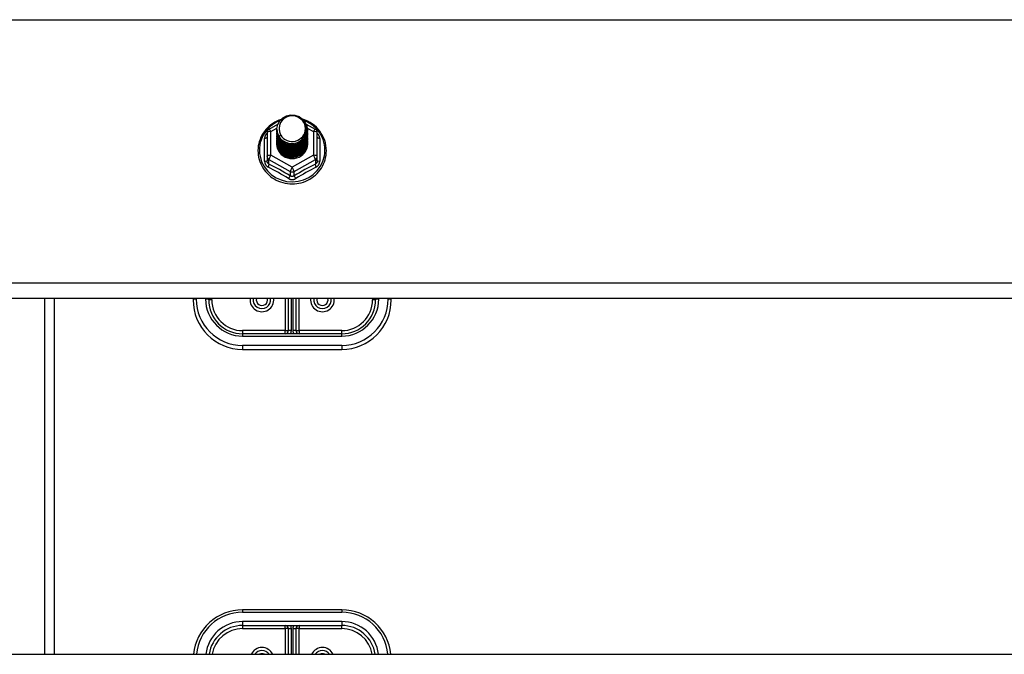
# Model space of a CAD drawing. Header units: inches. Extents: x 80 to 200, y 57 to 89.
# Tile 47 of 63: x 160.34 to 170.28, y 72.22 to 78.62. Entities that reach past the tile are written whole.
import ezdxf

# ---------------------------------------------------------------- set-up
doc = ezdxf.new("R2010")
doc.units = ezdxf.units.IN
doc.header["$MEASUREMENT"] = 0
doc.layers.add('Visible Edges(ANSI)', color=7, linetype='Continuous', lineweight=25)
doc.layers.add('Visible Tangent Edges(ANSI)', color=7, linetype='Continuous', lineweight=25)

msp = doc.modelspace()

# ---------------------------------------------------------------- linework, layer by layer
at = {"layer": 'Visible Edges(ANSI)'}
for p, q in [((162.856, 77.5184), (162.946, 77.5687)), ((162.9362, 77.5168), (162.9362, 77.5172)), ((163.2309, 77.5701), (163.3235, 77.5184)), ((162.8358, 77.484), (162.8358, 77.2445)), ((162.9362, 77.5042), (162.9362, 77.5046)), ((162.9362, 77.4917), (162.9362, 77.4921)), ((162.9362, 77.4791), (162.9362, 77.4796)), ((162.9362, 77.4666), (162.9362, 77.467)), ((162.9362, 77.4541), (162.9362, 77.4545)), ((162.9362, 77.4415), (162.9362, 77.4419)), ((162.9362, 77.429), (162.9362, 77.4294)), ((162.9362, 77.4164), (162.9362, 77.4169)), ((163.2433, 77.5105), (163.2433, 77.5109)), ((163.2433, 77.4979), (163.2433, 77.4984)), ((163.2433, 77.4854), (163.2433, 77.4858)), ((163.2433, 77.4729), (163.2433, 77.4733)), ((163.2433, 77.4603), (163.2433, 77.4607)), ((163.2433, 77.4478), (163.2433, 77.4482)), ((163.2433, 77.4353), (163.2433, 77.4357)), ((163.2433, 77.4227), (163.2433, 77.4231)), ((163.3436, 77.2445), (163.3436, 77.484)), ((162.9362, 77.4039), (162.9362, 77.4043)), ((162.9362, 77.3914), (162.9362, 77.3918)), ((162.9362, 77.3788), (162.9362, 77.3792)), ((163.2433, 77.4102), (163.2433, 77.4106)), ((163.2433, 77.3976), (163.2433, 77.3981)), ((163.2433, 77.3851), (163.2433, 77.3855)), ((162.8358, 77.2445), (162.8358, 77.1996)), ((163.0713, 77.2305), (163.07, 77.223)), ((163.3436, 77.1996), (163.3436, 77.2445)), ((195.0897, 75.8076), (140.9559, 75.8076)), ((160.5897, 75.8076), (160.5897, 72.2168)), ((162.0897, 75.8076), (162.0897, 75.7953)), ((162.2472, 75.7953), (162.2472, 75.8076)), ((163.0503, 75.8076), (163.0503, 75.4843)), ((163.1291, 75.4843), (163.1291, 75.8076)), ((163.9322, 75.8076), (163.9322, 75.7953)), ((164.0897, 75.7953), (164.0897, 75.8076)), ((163.5897, 75.4528), (162.5897, 75.4528)), ((162.5897, 75.2953), (163.5897, 75.2953)), ((163.5897, 72.6654), (162.5897, 72.6654)), ((162.5897, 72.5079), (163.5897, 72.5079)), ((163.0503, 72.4764), (163.0503, 72.2168)), ((163.1291, 72.2168), (163.1291, 72.4764)), ((140.9559, 72.2168), (195.0897, 72.2168))]:
    msp.add_line(p, q, dxfattribs=at)
at = {"layer": 'Visible Edges(ANSI)', "flags": 128}
for points in [[(162.9778, 77.6173), (162.9558, 77.6092), (162.9344, 77.5996), (162.9137, 77.5886), (162.8938, 77.5763), (162.8748, 77.5626), (162.8569, 77.5478), (162.84, 77.5317), (162.8243, 77.5146), (162.8098, 77.4965), (162.7966, 77.4775), (162.7848, 77.4576), (162.7745, 77.437), (162.7656, 77.4157), (162.7582, 77.3939), (162.7524, 77.3716), (162.7482, 77.349), (162.7456, 77.3262), (162.7446, 77.3033), (162.7452, 77.2803), (162.7475, 77.2575), (162.7513, 77.2348), (162.7568, 77.2125), (162.7638, 77.1905), (162.7724, 77.1691), (162.7824, 77.1484), (162.7939, 77.1283), (162.8068, 77.1091), (162.821, 77.0908), (162.8364, 77.0734), (162.8531, 77.0572), (162.8708, 77.042), (162.8895, 77.0281), (162.9092, 77.0155), (162.9297, 77.0042), (162.951, 76.9943), (162.9729, 76.9859), (162.9953, 76.9789), (163.0182, 76.9734), (163.0414, 76.9694), (163.0649, 76.967), (163.0884, 76.9661), (163.112, 76.9668), (163.1354, 76.9691), (163.1587, 76.9729), (163.1816, 76.9782), (163.2041, 76.985), (163.226, 76.9933), (163.2474, 77.0031), (163.268, 77.0142), (163.2878, 77.0267), (163.3066, 77.0405), (163.3245, 77.0554), (163.3412, 77.0716), (163.3568, 77.0888), (163.3712, 77.107), (163.3842, 77.1262), (163.3958, 77.1461), (163.406, 77.1668), (163.4147, 77.1882), (163.4219, 77.21), (163.4276, 77.2323), (163.4316, 77.255), (163.4341, 77.2778), (163.4349, 77.3008)], [(162.9571, 77.4434), (162.9407, 77.482), (162.9363, 77.5235), (162.9444, 77.5644), (162.9642, 77.6015), (162.9942, 77.6317), (163.032, 77.6524), (163.0744, 77.662), (163.118, 77.6596), (163.1594, 77.6454), (163.1951, 77.6205), (163.2223, 77.5869), (163.2387, 77.5471), (163.2431, 77.5045), (163.2351, 77.4624), (163.2153, 77.4242), (163.1853, 77.3929), (163.1476, 77.371), (163.1052, 77.3602), (163.0615, 77.3614), (163.0202, 77.3745), (162.9844, 77.3982), (162.9572, 77.4307), (162.9407, 77.4692), (162.9363, 77.5107)], [(162.9757, 77.4188), (162.9984, 77.4), (163.0246, 77.3858), (163.0532, 77.3769), (163.0831, 77.3737), (163.113, 77.3763), (163.1419, 77.3846), (163.1685, 77.3984), (163.1917, 77.4171), (163.2105, 77.4399), (163.2242, 77.466), (163.232, 77.4943), (163.2337, 77.5235), (163.2292, 77.5524), (163.2185, 77.5798), (163.2022, 77.6044), (163.1809, 77.6251), (163.1557, 77.641), (163.1275, 77.6513), (163.0978, 77.6555), (163.0679, 77.6535), (163.0392, 77.6452), (163.0132, 77.631), (162.991, 77.6117), (162.9739, 77.5881)], [(163.4349, 77.3008), (163.4338, 77.327), (163.4306, 77.3531), (163.4253, 77.3789), (163.418, 77.4042), (163.4086, 77.4289), (163.3972, 77.4528), (163.384, 77.4757), (163.3689, 77.4975), (163.3522, 77.5181), (163.3338, 77.5374), (163.3139, 77.5552), (163.2927, 77.5714), (163.2702, 77.586), (163.2467, 77.5988), (163.2221, 77.6098), (163.1968, 77.6189)], [(162.9362, 77.5168), (162.9362, 77.5123), (162.9365, 77.5078), (162.9368, 77.5033), (162.9373, 77.4989), (162.938, 77.4945), (162.9387, 77.49), (162.9397, 77.4856), (162.9407, 77.4813), (162.9419, 77.477), (162.9433, 77.4727), (162.9448, 77.4684), (162.9464, 77.4642), (162.9481, 77.4601), (162.95, 77.456), (162.952, 77.4519), (162.9542, 77.448), (162.9564, 77.444), (162.9588, 77.4402), (162.9614, 77.4364), (162.964, 77.4327), (162.9667, 77.4291), (162.9696, 77.4256), (162.9726, 77.4221), (162.9757, 77.4188)], [(162.9739, 77.5881), (162.9726, 77.5856), (162.9714, 77.583), (162.9702, 77.5805), (162.9691, 77.5779), (162.9681, 77.5753), (162.9671, 77.5726), (162.9662, 77.57), (162.9653, 77.5673), (162.9645, 77.5646), (162.9637, 77.5619), (162.9631, 77.5591), (162.9624, 77.5564), (162.9619, 77.5536), (162.9614, 77.5509), (162.961, 77.5481), (162.9606, 77.5453), (162.9603, 77.5425), (162.9601, 77.5397), (162.9599, 77.5369), (162.9598, 77.5341), (162.9597, 77.5313), (162.9598, 77.5285), (162.9598, 77.5257), (162.96, 77.5229)], [(162.96, 77.5229), (162.9599, 77.5201), (162.9598, 77.5173), (162.9598, 77.5145), (162.9598, 77.5117), (162.96, 77.5089), (162.9601, 77.5061), (162.9604, 77.5033), (162.9607, 77.5005), (162.9611, 77.4978), (162.9615, 77.495), (162.962, 77.4922), (162.9626, 77.4895), (162.9632, 77.4867), (162.9639, 77.484), (162.9647, 77.4813), (162.9655, 77.4786), (162.9664, 77.4759), (162.9673, 77.4733), (162.9683, 77.4706), (162.9694, 77.468), (162.9705, 77.4654), (162.9717, 77.4629), (162.9729, 77.4603), (162.9742, 77.4578)], [(162.9362, 77.5042), (162.9375, 77.4851), (162.9414, 77.4663), (162.9479, 77.4482), (162.9567, 77.431), (162.9679, 77.4151), (162.9811, 77.4008), (162.9962, 77.3883), (163.0129, 77.3777), (163.031, 77.3694), (163.05, 77.3634), (163.0697, 77.3599), (163.0897, 77.3589), (163.1098, 77.3604), (163.1295, 77.3645), (163.1485, 77.371), (163.1665, 77.3798), (163.1832, 77.3909), (163.1983, 77.4039), (163.2115, 77.4188), (163.2227, 77.4352), (163.2316, 77.4529), (163.238, 77.4715), (163.2419, 77.4908), (163.2433, 77.5105)], [(162.9362, 77.4917), (162.9375, 77.4726), (162.9414, 77.4538), (162.9479, 77.4356), (162.9567, 77.4185), (162.9679, 77.4026), (162.9811, 77.3883), (162.9962, 77.3757), (163.0129, 77.3652), (163.031, 77.3569), (163.05, 77.3509), (163.0697, 77.3473), (163.0897, 77.3463), (163.1098, 77.3479), (163.1295, 77.3519), (163.1485, 77.3584), (163.1665, 77.3673), (163.1832, 77.3783), (163.1983, 77.3914), (163.2115, 77.4063), (163.2227, 77.4227), (163.2316, 77.4403), (163.238, 77.459), (163.2419, 77.4783), (163.2433, 77.4979)], [(162.9362, 77.4791), (162.9375, 77.46), (162.9414, 77.4412), (162.9479, 77.4231), (162.9567, 77.4059), (162.9679, 77.3901), (162.9811, 77.3757), (162.9962, 77.3632), (163.0129, 77.3526), (163.031, 77.3443), (163.05, 77.3383), (163.0697, 77.3348), (163.0897, 77.3338), (163.1098, 77.3353), (163.1295, 77.3394), (163.1485, 77.3459), (163.1665, 77.3547), (163.1832, 77.3658), (163.1983, 77.3789), (163.2115, 77.3937), (163.2227, 77.4101), (163.2316, 77.4278), (163.238, 77.4465), (163.2419, 77.4658), (163.2433, 77.4854)], [(162.9362, 77.4666), (162.9375, 77.4475), (162.9414, 77.4287), (162.9479, 77.4106), (162.9567, 77.3934), (162.9679, 77.3775), (162.9811, 77.3632), (162.9962, 77.3506), (163.0129, 77.3401), (163.031, 77.3318), (163.05, 77.3258), (163.0697, 77.3223), (163.0897, 77.3213), (163.1098, 77.3228), (163.1295, 77.3268), (163.1485, 77.3333), (163.1665, 77.3422), (163.1832, 77.3533), (163.1983, 77.3663), (163.2115, 77.3812), (163.2227, 77.3976), (163.2316, 77.4153), (163.238, 77.4339), (163.2419, 77.4532), (163.2433, 77.4729)], [(162.9362, 77.4541), (162.9375, 77.4349), (162.9414, 77.4162), (162.9479, 77.398), (162.9567, 77.3809), (162.9679, 77.365), (162.9811, 77.3506), (162.9962, 77.3381), (163.0129, 77.3276), (163.031, 77.3192), (163.05, 77.3133), (163.0697, 77.3097), (163.0897, 77.3087), (163.1098, 77.3103), (163.1295, 77.3143), (163.1485, 77.3208), (163.1665, 77.3297), (163.1832, 77.3407), (163.1983, 77.3538), (163.2115, 77.3686), (163.2227, 77.3851), (163.2316, 77.4027), (163.238, 77.4214), (163.2419, 77.4407), (163.2433, 77.4603)], [(162.9362, 77.4415), (162.9375, 77.4224), (162.9414, 77.4036), (162.9479, 77.3855), (162.9567, 77.3683), (162.9679, 77.3524), (162.9811, 77.3381), (162.9962, 77.3256), (163.0129, 77.315), (163.031, 77.3067), (163.05, 77.3007), (163.0697, 77.2972), (163.0897, 77.2962), (163.1098, 77.2977), (163.1295, 77.3018), (163.1485, 77.3083), (163.1665, 77.3171), (163.1832, 77.3282), (163.1983, 77.3412), (163.2115, 77.3561), (163.2227, 77.3725), (163.2316, 77.3902), (163.238, 77.4088), (163.2419, 77.4282), (163.2433, 77.4478)], [(162.9362, 77.429), (162.9375, 77.4099), (162.9414, 77.3911), (162.9479, 77.373), (162.9567, 77.3558), (162.9679, 77.3399), (162.9811, 77.3256), (162.9962, 77.313), (163.0129, 77.3025), (163.031, 77.2942), (163.05, 77.2882), (163.0697, 77.2847), (163.0897, 77.2836), (163.1098, 77.2852), (163.1295, 77.2892), (163.1485, 77.2957), (163.1665, 77.3046), (163.1832, 77.3156), (163.1983, 77.3287), (163.2115, 77.3436), (163.2227, 77.36), (163.2316, 77.3777), (163.238, 77.3963), (163.2419, 77.4156), (163.2433, 77.4353)], [(162.9362, 77.4164), (162.9375, 77.3973), (162.9414, 77.3785), (162.9479, 77.3604), (162.9567, 77.3433), (162.9679, 77.3274), (162.9811, 77.313), (162.9962, 77.3005), (163.0129, 77.29), (163.031, 77.2816), (163.05, 77.2756), (163.0697, 77.2721), (163.0897, 77.2711), (163.1098, 77.2726), (163.1295, 77.2767), (163.1485, 77.2832), (163.1665, 77.292), (163.1832, 77.3031), (163.1983, 77.3162), (163.2115, 77.331), (163.2227, 77.3474), (163.2316, 77.3651), (163.238, 77.3838), (163.2419, 77.4031), (163.2433, 77.4227)], [(163.2431, 77.5044), (163.2426, 77.4842), (163.2393, 77.4643), (163.2333, 77.445), (163.2247, 77.4266), (163.2137, 77.4095), (163.2004, 77.394), (163.1852, 77.3803), (163.1682, 77.3687), (163.1498, 77.3594), (163.1304, 77.3526), (163.1102, 77.3483), (163.0896, 77.3467), (163.0691, 77.3478), (163.0489, 77.3516), (163.0294, 77.3579), (163.0111, 77.3666), (162.9941, 77.3777), (162.9789, 77.3909), (162.9657, 77.4059), (162.9547, 77.4224), (162.9461, 77.4403), (162.9401, 77.4591), (162.9368, 77.4785), (162.9363, 77.4982)], [(163.2431, 77.4919), (163.2426, 77.4717), (163.2393, 77.4518), (163.2333, 77.4324), (163.2247, 77.4141), (163.2137, 77.3969), (163.2004, 77.3814), (163.1852, 77.3677), (163.1682, 77.3562), (163.1498, 77.3469), (163.1304, 77.34), (163.1102, 77.3358), (163.0896, 77.3342), (163.0691, 77.3353), (163.0489, 77.339), (163.0294, 77.3453), (163.0111, 77.3541), (162.9941, 77.3652), (162.9789, 77.3783), (162.9657, 77.3933), (162.9547, 77.4099), (162.9461, 77.4278), (162.9401, 77.4466), (162.9368, 77.466), (162.9363, 77.4856)], [(163.2431, 77.4793), (163.2426, 77.4592), (163.2393, 77.4392), (163.2333, 77.4199), (163.2247, 77.4015), (163.2137, 77.3844), (163.2004, 77.3689), (163.1852, 77.3552), (163.1682, 77.3436), (163.1498, 77.3343), (163.1304, 77.3275), (163.1102, 77.3233), (163.0896, 77.3217), (163.0691, 77.3228), (163.0489, 77.3265), (163.0294, 77.3328), (163.0111, 77.3416), (162.9941, 77.3526), (162.9789, 77.3658), (162.9657, 77.3808), (162.9547, 77.3974), (162.9461, 77.4152), (162.9401, 77.434), (162.9368, 77.4534), (162.9363, 77.4731)], [(163.2431, 77.4668), (163.2426, 77.4466), (163.2393, 77.4267), (163.2333, 77.4074), (163.2247, 77.389), (163.2137, 77.3719), (163.2004, 77.3563), (163.1852, 77.3427), (163.1682, 77.3311), (163.1498, 77.3218), (163.1304, 77.315), (163.1102, 77.3107), (163.0896, 77.3091), (163.0691, 77.3102), (163.0489, 77.3139), (163.0294, 77.3203), (163.0111, 77.329), (162.9941, 77.3401), (162.9789, 77.3532), (162.9657, 77.3682), (162.9547, 77.3848), (162.9461, 77.4027), (162.9401, 77.4215), (162.9368, 77.4409), (162.9363, 77.4605)], [(163.2431, 77.4543), (163.2426, 77.4341), (163.2393, 77.4141), (163.2333, 77.3948), (163.2247, 77.3764), (163.2137, 77.3593), (163.2004, 77.3438), (163.1852, 77.3301), (163.1682, 77.3185), (163.1498, 77.3093), (163.1304, 77.3024), (163.1102, 77.2982), (163.0896, 77.2966), (163.0691, 77.2977), (163.0489, 77.3014), (163.0294, 77.3077), (163.0111, 77.3165), (162.9941, 77.3275), (162.9789, 77.3407), (162.9657, 77.3557), (162.9547, 77.3723), (162.9461, 77.3901), (162.9401, 77.4089), (162.9368, 77.4283), (162.9363, 77.448)], [(163.2431, 77.4417), (163.2426, 77.4215), (163.2393, 77.4016), (163.2333, 77.3823), (163.2247, 77.3639), (163.2137, 77.3468), (163.2004, 77.3313), (163.1852, 77.3176), (163.1682, 77.306), (163.1498, 77.2967), (163.1304, 77.2899), (163.1102, 77.2857), (163.0896, 77.2841), (163.0691, 77.2851), (163.0489, 77.2889), (163.0294, 77.2952), (163.0111, 77.3039), (162.9941, 77.315), (162.9789, 77.3282), (162.9657, 77.3432), (162.9547, 77.3598), (162.9461, 77.3776), (162.9401, 77.3964), (162.9368, 77.4158), (162.9363, 77.4355)], [(163.2431, 77.4292), (163.2426, 77.409), (163.2393, 77.3891), (163.2333, 77.3697), (163.2247, 77.3514), (163.2137, 77.3343), (163.2004, 77.3187), (163.1852, 77.305), (163.1682, 77.2935), (163.1498, 77.2842), (163.1304, 77.2774), (163.1102, 77.2731), (163.0896, 77.2715), (163.0691, 77.2726), (163.0489, 77.2763), (163.0294, 77.2826), (163.0111, 77.2914), (162.9941, 77.3025), (162.9789, 77.3156), (162.9657, 77.3306), (162.9547, 77.3472), (162.9461, 77.3651), (162.9401, 77.3839), (162.9368, 77.4033), (162.9363, 77.4229)], [(163.2431, 77.4167), (163.2426, 77.3965), (163.2393, 77.3765), (163.2333, 77.3572), (163.2247, 77.3388), (163.2137, 77.3217), (163.2004, 77.3062), (163.1852, 77.2925), (163.1682, 77.2809), (163.1498, 77.2716), (163.1304, 77.2648), (163.1102, 77.2606), (163.0896, 77.259), (163.0691, 77.2601), (163.0489, 77.2638), (163.0294, 77.2701), (163.0111, 77.2789), (162.9941, 77.2899), (162.9789, 77.3031), (162.9657, 77.3181), (162.9547, 77.3347), (162.9461, 77.3525), (162.9401, 77.3713), (162.9368, 77.3907), (162.9363, 77.4104)], [(162.9742, 77.4578), (162.9735, 77.4572), (162.9728, 77.4566), (162.9721, 77.456), (162.9714, 77.4554), (162.9706, 77.4548), (162.9699, 77.4542), (162.9692, 77.4536), (162.9685, 77.453), (162.9678, 77.4524), (162.9671, 77.4518), (162.9664, 77.4512), (162.9656, 77.4506), (162.9649, 77.45), (162.9642, 77.4494), (162.9635, 77.4488), (162.9628, 77.4482), (162.9621, 77.4476), (162.9614, 77.447), (162.9606, 77.4464), (162.9599, 77.4458), (162.9592, 77.4452), (162.9585, 77.4446), (162.9578, 77.444), (162.9571, 77.4434)], [(162.9362, 77.4039), (162.9375, 77.3848), (162.9414, 77.366), (162.9479, 77.3479), (162.9567, 77.3307), (162.9679, 77.3148), (162.9811, 77.3005), (162.9962, 77.2879), (163.0129, 77.2774), (163.031, 77.2691), (163.05, 77.2631), (163.0697, 77.2596), (163.0897, 77.2586), (163.1098, 77.2601), (163.1295, 77.2642), (163.1485, 77.2707), (163.1665, 77.2795), (163.1832, 77.2906), (163.1983, 77.3036), (163.2115, 77.3185), (163.2227, 77.3349), (163.2316, 77.3526), (163.238, 77.3712), (163.2419, 77.3905), (163.2433, 77.4102)], [(162.9362, 77.3914), (162.9375, 77.3723), (162.9414, 77.3535), (162.9479, 77.3353), (162.9567, 77.3182), (162.9679, 77.3023), (162.9811, 77.288), (162.9962, 77.2754), (163.0129, 77.2649), (163.031, 77.2565), (163.05, 77.2506), (163.0697, 77.247), (163.0897, 77.246), (163.1098, 77.2476), (163.1295, 77.2516), (163.1485, 77.2581), (163.1665, 77.267), (163.1832, 77.278), (163.1983, 77.2911), (163.2115, 77.3059), (163.2227, 77.3224), (163.2316, 77.34), (163.238, 77.3587), (163.2419, 77.378), (163.2433, 77.3976)], [(162.9362, 77.3788), (162.9375, 77.3597), (162.9414, 77.3409), (162.9479, 77.3228), (162.9567, 77.3056), (162.9679, 77.2898), (162.9811, 77.2754), (162.9962, 77.2629), (163.0129, 77.2523), (163.031, 77.244), (163.05, 77.238), (163.0697, 77.2345), (163.0897, 77.2335), (163.1098, 77.235), (163.1295, 77.2391), (163.1485, 77.2456), (163.1665, 77.2544), (163.1832, 77.2655), (163.1983, 77.2785), (163.2115, 77.2934), (163.2227, 77.3098), (163.2316, 77.3275), (163.238, 77.3462), (163.2419, 77.3655), (163.2433, 77.3851)], [(163.2431, 77.4041), (163.2426, 77.3839), (163.2393, 77.364), (163.2333, 77.3447), (163.2247, 77.3263), (163.2137, 77.3092), (163.2004, 77.2936), (163.1852, 77.28), (163.1682, 77.2684), (163.1498, 77.2591), (163.1304, 77.2523), (163.1102, 77.248), (163.0896, 77.2464), (163.0691, 77.2475), (163.0489, 77.2513), (163.0294, 77.2576), (163.0111, 77.2663), (162.9941, 77.2774), (162.9789, 77.2905), (162.9657, 77.3056), (162.9547, 77.3221), (162.9461, 77.34), (162.9401, 77.3588), (162.9368, 77.3782), (162.9363, 77.3978)], [(163.2431, 77.3916), (163.2426, 77.3714), (163.2393, 77.3515), (163.2333, 77.3321), (163.2247, 77.3137), (163.2137, 77.2966), (163.2004, 77.2811), (163.1852, 77.2674), (163.1682, 77.2558), (163.1498, 77.2466), (163.1304, 77.2397), (163.1102, 77.2355), (163.0896, 77.2339), (163.0691, 77.235), (163.0489, 77.2387), (163.0294, 77.245), (163.0111, 77.2538), (162.9941, 77.2649), (162.9789, 77.278), (162.9657, 77.293), (162.9547, 77.3096), (162.9461, 77.3275), (162.9401, 77.3463), (162.9368, 77.3657), (162.9363, 77.3853)], [(163.07, 77.223), (163.0617, 77.2243), (163.0536, 77.2261), (163.0456, 77.2283), (163.0377, 77.2309), (163.03, 77.234), (163.0224, 77.2374), (163.0151, 77.2412), (163.0079, 77.2454), (163.0011, 77.2499), (162.9945, 77.2548), (162.9881, 77.26), (162.9821, 77.2656), (162.9764, 77.2714), (162.9711, 77.2776), (162.966, 77.284), (162.9614, 77.2907), (162.9571, 77.2976), (162.9533, 77.3047), (162.9498, 77.3119), (162.9468, 77.3194), (162.9442, 77.327), (162.942, 77.3348), (162.9403, 77.3427), (162.9391, 77.3506)], [(163.2431, 77.379), (163.2431, 77.3789), (163.2431, 77.3788), (163.2431, 77.3788), (163.2431, 77.3787), (163.2431, 77.3786), (163.2432, 77.3785), (163.2432, 77.3784), (163.2432, 77.3783), (163.2432, 77.3782), (163.2432, 77.3781), (163.2432, 77.378), (163.2432, 77.3779), (163.2432, 77.3778), (163.2432, 77.3777), (163.2432, 77.3776), (163.2432, 77.3775), (163.2432, 77.3774), (163.2432, 77.3773), (163.2432, 77.3772), (163.2432, 77.3771), (163.2432, 77.3771), (163.2432, 77.377), (163.2432, 77.3769), (163.2432, 77.3768)]]:
    msp.add_lwpolyline(points, dxfattribs=at)
at = {"layer": 'Visible Edges(ANSI)'}
for centre, radius, start, end in [((162.8751, 77.484), 0.0394, 119.17447, 180), ((163.3043, 77.484), 0.0394, 0, 60.82553), ((162.5897, 75.7953), 0.5, 180, 270), ((162.5897, 75.7953), 0.3425, 180, 270), ((162.7846, 75.7953), 0.0886, 172.04133, 7.95867), ((163.3948, 75.7953), 0.0886, 172.04133, 7.95867), ((163.5897, 75.7953), 0.3425, 270, 0), ((163.5897, 75.7953), 0.5, 270, 0), ((163.0188, 75.4843), 0.0315, 270, 0), ((163.1606, 75.4843), 0.0315, 180, 270), ((162.5897, 72.1654), 0.5, 90, 174.09601), ((163.5897, 72.1654), 0.5, 5.90399, 90), ((162.5897, 72.1654), 0.3425, 90, 171.36411), ((163.0188, 72.4764), 0.0315, 0, 90), ((163.1606, 72.4764), 0.0315, 90, 180), ((163.5897, 72.1654), 0.3425, 8.63589, 90), ((162.7846, 72.1654), 0.0886, 35.4926, 144.5074), ((163.3948, 72.1654), 0.0886, 35.4926, 144.5074)]:
    msp.add_arc(centre, radius, start, end, dxfattribs=at)
for centre, major_axis, start_param, end_param in [((163.0897, 77.5232), (0.1339, 0), 3.671471, 8.899926), ((163.0897, 77.5182), (0.1535, 0), 3.669461, 3.875388), ((163.0897, 77.3743), (-0.1585, 0), 6.031816, 9.674875)]:
    msp.add_ellipse(centre, major_axis=major_axis, ratio=0.966998, start_param=start_param, end_param=end_param, dxfattribs=at)
at = {"layer": 'Visible Tangent Edges(ANSI)'}
for p, q in [((140.9559, 78.6237), (195.0897, 78.6237)), ((162.8751, 77.4941), (162.9366, 77.5284)), ((163.2422, 77.5287), (163.3043, 77.4941)), ((162.8115, 77.1967), (162.8115, 77.4239)), ((162.8751, 77.2545), (162.8751, 77.4941)), ((163.3043, 77.4941), (163.3043, 77.2545)), ((163.3679, 77.4239), (163.3679, 77.1967)), ((163.0897, 77.1347), (162.8751, 77.2545)), ((163.3043, 77.2545), (163.0897, 77.1347)), ((162.8555, 77.2115), (163.07, 77.0917)), ((162.8555, 77.1667), (162.8555, 77.2115)), ((163.1094, 77.0917), (163.324, 77.2115)), ((163.324, 77.2115), (163.324, 77.1667)), ((163.07, 77.0917), (163.07, 77.0469)), ((163.1094, 77.0469), (163.1094, 77.0917)), ((195.0897, 75.9644), (140.9559, 75.9644)), ((160.6887, 75.8076), (160.6887, 72.2168)), ((162.1212, 75.8033), (162.1212, 75.8076)), ((162.2157, 75.8076), (162.2157, 75.8033)), ((162.2787, 75.7953), (162.2472, 75.7953)), ((162.2787, 75.7953), (162.2787, 75.8076)), ((163.0188, 75.8076), (163.0188, 75.4843)), ((163.0818, 75.4843), (163.0818, 75.8076)), ((163.0976, 75.8076), (163.0976, 75.4843)), ((163.1606, 75.4843), (163.1606, 75.8076)), ((163.9007, 75.8076), (163.9007, 75.7953)), ((163.9322, 75.7953), (163.9007, 75.7953)), ((163.9637, 75.8033), (163.9637, 75.8076)), ((164.0582, 75.8076), (164.0582, 75.8033)), ((163.0188, 75.4843), (162.5897, 75.4843)), ((162.5897, 75.4843), (162.5897, 75.4528)), ((162.5897, 75.4528), (162.5897, 75.4293)), ((162.5897, 75.4293), (163.5897, 75.4293)), ((163.0188, 75.4528), (163.0188, 75.4843)), ((163.0188, 75.4843), (163.0503, 75.4843)), ((163.0818, 75.4843), (163.0503, 75.4843)), ((163.1291, 75.4843), (163.0976, 75.4843)), ((163.1291, 75.4843), (163.1606, 75.4843)), ((163.5897, 75.4843), (163.1606, 75.4843)), ((163.1606, 75.4843), (163.1606, 75.4528)), ((163.5897, 75.4528), (163.5897, 75.4843)), ((163.5897, 75.4293), (163.5897, 75.4528)), ((163.5897, 75.3348), (162.5897, 75.3348)), ((162.5897, 75.3348), (162.5897, 75.2953)), ((163.5897, 75.3348), (163.5897, 75.2953)), ((162.5897, 72.6654), (162.5897, 72.6419)), ((163.5897, 72.6654), (163.5897, 72.6419)), ((162.5897, 72.6419), (163.5897, 72.6419)), ((163.5897, 72.5474), (162.5897, 72.5474)), ((162.5897, 72.5474), (162.5897, 72.5079)), ((163.5897, 72.5474), (163.5897, 72.5079)), ((162.5897, 72.5079), (162.5897, 72.4764)), ((162.5897, 72.4764), (163.0188, 72.4764)), ((163.0188, 72.4764), (163.0188, 72.5079)), ((163.0188, 72.4764), (163.0188, 72.2168)), ((163.0503, 72.4764), (163.0188, 72.4764)), ((163.0503, 72.4764), (163.0818, 72.4764)), ((163.0818, 72.2168), (163.0818, 72.4764)), ((163.0976, 72.4764), (163.0976, 72.2168)), ((163.0976, 72.4764), (163.1291, 72.4764)), ((163.1606, 72.4764), (163.1291, 72.4764)), ((163.1606, 72.5079), (163.1606, 72.4764)), ((163.1606, 72.4764), (163.5897, 72.4764)), ((163.1606, 72.2168), (163.1606, 72.4764)), ((163.5897, 72.4764), (163.5897, 72.5079))]:
    msp.add_line(p, q, dxfattribs=at)
at = {"layer": 'Visible Tangent Edges(ANSI)', "flags": 128}
for points in [[(162.8358, 77.4766), (162.8339, 77.4748), (162.8321, 77.4729), (162.8303, 77.471), (162.8287, 77.4691), (162.827, 77.4671), (162.8255, 77.4651), (162.824, 77.463), (162.8226, 77.4609), (162.8213, 77.4587), (162.8201, 77.4565), (162.8189, 77.4543), (162.8178, 77.452), (162.8168, 77.4498), (162.8159, 77.4475), (162.8151, 77.4451), (162.8144, 77.4428), (162.8137, 77.4405), (162.8131, 77.4381), (162.8126, 77.4357), (162.8122, 77.4334), (162.8119, 77.431), (162.8117, 77.4286), (162.8116, 77.4263), (162.8115, 77.4239)], [(163.3679, 77.4239), (163.3678, 77.4263), (163.3677, 77.4286), (163.3675, 77.431), (163.3672, 77.4334), (163.3668, 77.4357), (163.3663, 77.4381), (163.3657, 77.4405), (163.3651, 77.4428), (163.3643, 77.4451), (163.3635, 77.4475), (163.3626, 77.4498), (163.3616, 77.452), (163.3605, 77.4543), (163.3594, 77.4565), (163.3581, 77.4587), (163.3568, 77.4609), (163.3554, 77.463), (163.3539, 77.4651), (163.3524, 77.4671), (163.3508, 77.4691), (163.3491, 77.471), (163.3473, 77.4729), (163.3455, 77.4748), (163.3436, 77.4766)], [(162.8115, 77.1967), (162.8116, 77.1934), (162.8118, 77.1902), (162.8122, 77.187), (162.8127, 77.1837), (162.8133, 77.1805), (162.8141, 77.1774), (162.815, 77.1743), (162.816, 77.1712), (162.8172, 77.1682), (162.8185, 77.1653), (162.82, 77.1624), (162.8216, 77.1597), (162.8233, 77.157), (162.8251, 77.1543), (162.827, 77.1518), (162.8291, 77.1494), (162.8312, 77.1471), (162.8335, 77.1449), (162.8358, 77.1428), (162.8383, 77.1408), (162.8408, 77.139), (162.8434, 77.1372), (162.8461, 77.1356), (162.8489, 77.1342)], [(162.8555, 77.1667), (162.854, 77.1674), (162.8526, 77.1681), (162.8512, 77.169), (162.8499, 77.1699), (162.8486, 77.1709), (162.8473, 77.172), (162.8462, 77.1731), (162.845, 77.1743), (162.8439, 77.1755), (162.8429, 77.1768), (162.842, 77.1782), (162.8411, 77.1796), (162.8402, 77.1811), (162.8395, 77.1826), (162.8388, 77.1842), (162.8381, 77.1858), (162.8376, 77.1874), (162.8371, 77.1891), (162.8367, 77.1908), (162.8364, 77.1925), (162.8361, 77.1943), (162.8359, 77.1961), (162.8358, 77.1978), (162.8358, 77.1996)], [(163.3436, 77.1996), (163.3436, 77.1978), (163.3435, 77.1961), (163.3433, 77.1943), (163.3431, 77.1925), (163.3427, 77.1908), (163.3423, 77.1891), (163.3418, 77.1874), (163.3413, 77.1858), (163.3407, 77.1842), (163.34, 77.1826), (163.3392, 77.1811), (163.3384, 77.1796), (163.3375, 77.1782), (163.3365, 77.1768), (163.3355, 77.1755), (163.3344, 77.1743), (163.3333, 77.1731), (163.3321, 77.172), (163.3308, 77.1709), (163.3295, 77.1699), (163.3282, 77.169), (163.3268, 77.1681), (163.3254, 77.1674), (163.324, 77.1667)], [(163.3305, 77.1342), (163.3333, 77.1356), (163.336, 77.1372), (163.3386, 77.139), (163.3411, 77.1408), (163.3436, 77.1428), (163.3459, 77.1449), (163.3482, 77.1471), (163.3504, 77.1494), (163.3524, 77.1518), (163.3543, 77.1543), (163.3562, 77.157), (163.3579, 77.1597), (163.3594, 77.1624), (163.3609, 77.1653), (163.3622, 77.1682), (163.3634, 77.1712), (163.3644, 77.1743), (163.3653, 77.1774), (163.3661, 77.1805), (163.3668, 77.1837), (163.3673, 77.187), (163.3676, 77.1902), (163.3678, 77.1934), (163.3679, 77.1967)], [(163.0524, 77.0206), (163.0552, 77.0189), (163.0581, 77.0174), (163.0611, 77.016), (163.0641, 77.0148), (163.0672, 77.0136), (163.0703, 77.0127), (163.0735, 77.0118), (163.0767, 77.0112), (163.0799, 77.0106), (163.0832, 77.0103), (163.0865, 77.01), (163.0897, 77.01), (163.093, 77.01), (163.0963, 77.0103), (163.0995, 77.0107), (163.1028, 77.0112), (163.106, 77.0119), (163.1091, 77.0127), (163.1123, 77.0137), (163.1153, 77.0148), (163.1184, 77.016), (163.1213, 77.0174), (163.1242, 77.0189), (163.1271, 77.0206)], [(163.1094, 77.0469), (163.1079, 77.0459), (163.1064, 77.0451), (163.1048, 77.0443), (163.1032, 77.0436), (163.1016, 77.0429), (163.1, 77.0424), (163.0983, 77.0419), (163.0966, 77.0415), (163.0949, 77.0412), (163.0932, 77.041), (163.0915, 77.0409), (163.0897, 77.0408), (163.088, 77.0409), (163.0863, 77.041), (163.0846, 77.0412), (163.0829, 77.0415), (163.0812, 77.0419), (163.0795, 77.0424), (163.0778, 77.0429), (163.0762, 77.0436), (163.0746, 77.0443), (163.073, 77.0451), (163.0715, 77.0459), (163.07, 77.0469)]]:
    msp.add_lwpolyline(points, dxfattribs=at)
at = {"layer": 'Visible Tangent Edges(ANSI)'}
for centre, radius, start, end in [((162.5897, 75.8033), 0.4685, 180, 270), ((162.5897, 75.8033), 0.374, 180, 270), ((162.5897, 75.7953), 0.311, 180, 270), ((162.7846, 75.7953), 0.1201, 174.13749, 5.86251), ((162.7846, 75.7953), 0.0571, 167.59329, 12.40671), ((163.3948, 75.7953), 0.1201, 174.13749, 5.86251), ((163.3948, 75.7953), 0.0571, 167.59329, 12.40671), ((163.5897, 75.8033), 0.4685, 270, 0), ((163.5897, 75.8033), 0.374, 270, 0), ((163.5897, 75.7953), 0.311, 270, 0), ((163.0188, 75.4843), 0.063, 330, 0), ((163.1606, 75.4843), 0.063, 180, 210), ((162.5897, 72.1734), 0.4685, 90, 174.684), ((162.5897, 72.1734), 0.374, 90, 173.33555), ((163.5897, 72.1734), 0.4685, 5.316, 90), ((163.5897, 72.1734), 0.374, 6.66445, 90), ((162.5897, 72.1654), 0.311, 90, 170.48184), ((163.0188, 72.4764), 0.063, 0, 30), ((163.1606, 72.4764), 0.063, 150, 180), ((163.5897, 72.1654), 0.311, 9.51816, 90), ((162.7846, 72.1654), 0.1201, 25.36035, 154.63965), ((163.3948, 72.1654), 0.1201, 25.36035, 154.63965), ((162.7846, 72.1654), 0.0571, 64.28027, 115.71973), ((163.3948, 72.1654), 0.0571, 64.28027, 115.71973)]:
    msp.add_arc(centre, radius, start, end, dxfattribs=at)
for centre, major_axis, ratio, start_param, end_param in [((163.0897, 77.3067), (0.3308, 0), 0.966998, 1.955468, 7.482801), ((162.8751, 77.484), (-0.0192, 0.0344), 0.127392, 4.936728, 6.283185), ((163.3043, 77.484), (0.0192, 0.0344), 0.127392, 0, 1.346458), ((162.7964, 77.4392), (0.0394, 0), 0.420933, 5.107073, 6.283185), ((162.8751, 77.484), (-0.0394, 0), 0.254784, 4.712389, 6.283185), ((163.3043, 77.484), (0.0394, 0), 0.254784, 0, 1.570796), ((163.383, 77.4392), (-0.0394, 0), 0.420933, 0, 1.176113), ((162.8751, 77.2445), (-0.0394, 0), 0.254784, 4.712389, 6.283185), ((162.8751, 77.2445), (-0.0394, 0), 0.966998, 0, 1.047198), ((162.8751, 77.2445), (-0.0192, -0.0344), 0.127392, 4.48805, 6.058847), ((163.3043, 77.2445), (0.0394, 0), 0.254784, 0, 1.570796), ((163.3043, 77.2445), (0.0192, -0.0344), 0.127392, 0.224339, 1.795135), ((163.3043, 77.2445), (0.0394, 0), 0.966998, 5.235988, 6.283185), ((162.7964, 77.1996), (0.0394, 0), 0.080687, 5.107073, 6.283185), ((162.8358, 77.1337), (0.0178, 0.0351), 0.295528, 4.874003, 6.050115), ((162.9506, 76.9099), (0.5734, -0.3423), 0.220649, 1.524932, 1.878631), ((162.9627, 76.9302), (-0.6046, 0.361), 0.220649, 4.666525, 5.020223), ((163.0897, 77.1247), (-0.0192, -0.0344), 0.127392, 4.48805, 6.058847), ((163.0897, 77.1247), (0.0192, -0.0344), 0.127392, 0.224339, 1.795135), ((163.2167, 76.9302), (-0.6046, -0.361), 0.220649, 4.404555, 4.758253), ((163.2288, 76.9099), (0.5734, 0.3423), 0.220649, 1.262962, 1.61666), ((163.3436, 77.1337), (-0.0178, 0.0351), 0.295528, 0.23307, 1.409183), ((163.383, 77.1996), (-0.0394, 0), 0.080687, 0, 1.176113), ((163.0503, 77.0139), (0.0205, 0.0336), 0.044718, 0.222707, 1.398819), ((163.0897, 77.1247), (0.0394, 0), 0.966998, 4.18879, 5.235988), ((163.1291, 77.0139), (-0.0205, 0.0336), 0.044718, 4.884366, 6.060479), ((162.1212, 75.7953), (-0.0315, 0), 0.254784, 4.712389, 6.283185), ((162.2157, 75.7953), (0.0315, 0), 0.254784, 0, 1.570796), ((163.9637, 75.7953), (-0.0315, 0), 0.254784, 4.712389, 6.283185), ((164.0582, 75.7953), (0.0315, 0), 0.254784, 0, 1.570796)]:
    msp.add_ellipse(centre, major_axis=major_axis, ratio=ratio, start_param=start_param, end_param=end_param, dxfattribs=at)

doc.saveas('drawing.dxf')
